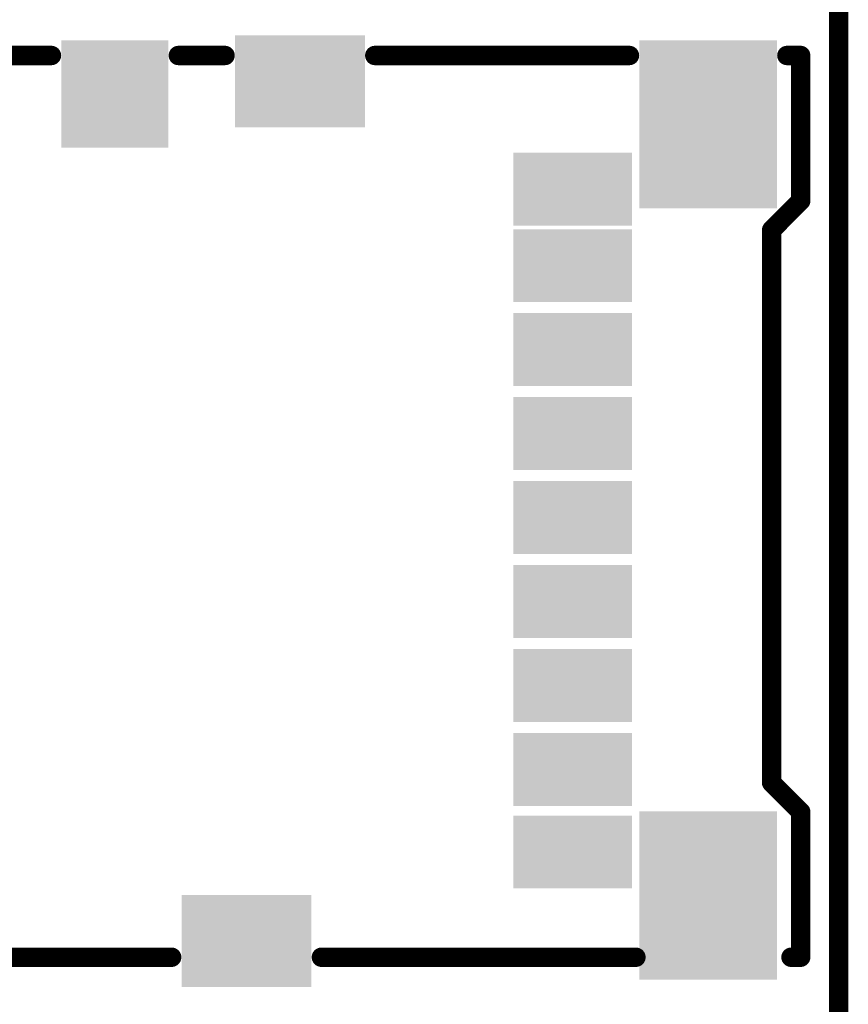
# Model space of a CAD drawing. Header units: millimetres. Extents: x 5.69 to 9.05, y 3.88 to 6.09.
# Tile 20 of 24: x 8.62 to 9.05, y 4.73 to 5.24. Entities that reach past the tile are written whole.
import ezdxf

# ---------------------------------------------------------------- set-up
doc = ezdxf.new("R2010")
doc.units = ezdxf.units.MM
doc.header["$MEASUREMENT"] = 0
for name, color, linetype in [('BottomLayer', 5, 'Continuous'), ('BottomOverlay', 54, 'Continuous'), ('BottomPaste', 16, 'Continuous'), ('BottomSolder', 6, 'Continuous'), ('KeepOutLayer', 6, 'Continuous')]:
    doc.layers.add(name, color=color, linetype=linetype)

# ---------------------------------------------------------------- blocks, each defined once
blk = doc.blocks.new('TF_SMD_TF_110_B_132')
at = {"layer": 'BottomLayer'}
for points in [[(0.19155, 0.07656), (0.2388, 0.07656), (0.19155, 0.12381), (0.2388, 0.12381)], [(-0.24136, 0.00275), (-0.20199, 0.00275), (-0.24136, 0.0618), (-0.20199, 0.0618)], [(0.20199, -0.02481), (0.24136, -0.02481), (0.20199, 0.03424), (0.24136, 0.03424)], [(-0.19045, -0.16261), (-0.16092, -0.16261), (-0.19045, -0.10946), (-0.16092, -0.10946)], [(-0.14793, -0.16261), (-0.1184, -0.16261), (-0.14793, -0.10946), (-0.1184, -0.10946)], [(-0.10462, -0.16261), (-0.07509, -0.16261), (-0.10462, -0.10946), (-0.07509, -0.10946)], [(-0.06132, -0.16261), (-0.03179, -0.16261), (-0.06132, -0.10946), (-0.03179, -0.10946)], [(-0.01801, -0.16261), (0.01152, -0.16261), (-0.01801, -0.10946), (0.01152, -0.10946)], [(0.0253, -0.16261), (0.05483, -0.16261), (0.0253, -0.10946), (0.05483, -0.10946)], [(0.0686, -0.16261), (0.09813, -0.16261), (0.0686, -0.10946), (0.09813, -0.10946)], [(0.11191, -0.16261), (0.14144, -0.16261), (0.11191, -0.10946), (0.14144, -0.10946)], [(0.15128, -0.16261), (0.18081, -0.16261), (0.15128, -0.10946), (0.18081, -0.10946)], [(-0.2375, -0.23741), (-0.15876, -0.23741), (-0.2375, -0.17442), (-0.15876, -0.17442)], [(0.16015, -0.23741), (0.23888, -0.23741), (0.16015, -0.17442), (0.23888, -0.17442)]]:
    blk.add_solid(points, dxfattribs=at)
at = {"layer": 'BottomOverlay', "const_width": 0.01}
for points in [[(-0.23, 0.18304), (-0.23, 0.0709)], [(0.235, 0.18304), (0.235, 0.13291)], [(0.235, 0.06746), (0.235, 0.04334)], [(-0.23, -0.00635), (-0.23, -0.16865)], [(0.235, -0.03391), (0.235, -0.16532)], [(-0.14, -0.23865), (-0.155, -0.25365)], [(-0.14, -0.23865), (0.145, -0.23865)], [(0.145, -0.23865), (0.16, -0.25365)], [(-0.23, -0.24865), (-0.23, -0.25365)], [(0.235, -0.24651), (0.235, -0.25365)], [(-0.23, -0.25365), (-0.155, -0.25365)], [(0.16, -0.25365), (0.235, -0.25365)]]:
    blk.add_lwpolyline(points, dxfattribs=at)
at = {"layer": 'BottomOverlay', "const_width": 0.005}
for points in [[(0.2325, 0.13291, 1), (0.2375, 0.13291, 1)], [(-0.2325, 0.0709, 1), (-0.2275, 0.0709, 1)], [(0.2325, 0.06746, 1), (0.2375, 0.06746, 1)], [(0.2325, 0.04334, 1), (0.2375, 0.04334, 1)], [(-0.2325, -0.00635, 1), (-0.2275, -0.00635, 1)], [(0.2325, -0.03391, 1), (0.2375, -0.03391, 1)], [(0.2325, -0.16532, 1), (0.2375, -0.16532, 1)], [(-0.2325, -0.16865, 1), (-0.2275, -0.16865, 1)], [(-0.1425, -0.23865, 1), (-0.1375, -0.23865, 1)], [(-0.1425, -0.23865, 1), (-0.1375, -0.23865, 1)], [(0.1425, -0.23865, 1), (0.1475, -0.23865, 1)], [(0.1425, -0.23865, 1), (0.1475, -0.23865, 1)], [(-0.2325, -0.24865, 1), (-0.2275, -0.24865, 1)], [(0.2325, -0.24651, 1), (0.2375, -0.24651, 1)], [(-0.2325, -0.25365, 1), (-0.2275, -0.25365, 1)], [(-0.2325, -0.25365, 1), (-0.2275, -0.25365, 1)], [(-0.1575, -0.25365, 1), (-0.1525, -0.25365, 1)], [(-0.1575, -0.25365, 1), (-0.1525, -0.25365, 1)], [(0.1575, -0.25365, 1), (0.1625, -0.25365, 1)], [(0.1575, -0.25365, 1), (0.1625, -0.25365, 1)], [(0.2325, -0.25365, 1), (0.2375, -0.25365, 1)], [(0.2325, -0.25365, 1), (0.2375, -0.25365, 1)]]:
    blk.add_lwpolyline(points, format="xyb", close=True, dxfattribs=at)
at = {"layer": 'BottomPaste'}
for points in [[(0.19155, 0.07656), (0.2388, 0.07656), (0.19155, 0.12381), (0.2388, 0.12381)], [(-0.24136, 0.00275), (-0.20199, 0.00275), (-0.24136, 0.0618), (-0.20199, 0.0618)], [(0.20199, -0.02481), (0.24136, -0.02481), (0.20199, 0.03424), (0.24136, 0.03424)], [(-0.19045, -0.16261), (-0.16092, -0.16261), (-0.19045, -0.10946), (-0.16092, -0.10946)], [(-0.14793, -0.16261), (-0.1184, -0.16261), (-0.14793, -0.10946), (-0.1184, -0.10946)], [(-0.10462, -0.16261), (-0.07509, -0.16261), (-0.10462, -0.10946), (-0.07509, -0.10946)], [(-0.06132, -0.16261), (-0.03179, -0.16261), (-0.06132, -0.10946), (-0.03179, -0.10946)], [(-0.01801, -0.16261), (0.01152, -0.16261), (-0.01801, -0.10946), (0.01152, -0.10946)], [(0.0253, -0.16261), (0.05483, -0.16261), (0.0253, -0.10946), (0.05483, -0.10946)], [(0.0686, -0.16261), (0.09813, -0.16261), (0.0686, -0.10946), (0.09813, -0.10946)], [(0.11191, -0.16261), (0.14144, -0.16261), (0.11191, -0.10946), (0.14144, -0.10946)], [(0.15128, -0.16261), (0.18081, -0.16261), (0.15128, -0.10946), (0.18081, -0.10946)], [(-0.2375, -0.23741), (-0.15876, -0.23741), (-0.2375, -0.17442), (-0.15876, -0.17442)], [(0.16015, -0.23741), (0.23888, -0.23741), (0.16015, -0.17442), (0.23888, -0.17442)]]:
    blk.add_solid(points, dxfattribs=at)
at = {"layer": 'BottomSolder'}
for points in [[(0.18755, 0.07256), (0.2428, 0.07256), (0.18755, 0.12781), (0.2428, 0.12781)], [(-0.24536, -0.00125), (-0.19799, -0.00125), (-0.24536, 0.0658), (-0.19799, 0.0658)], [(0.19799, -0.02881), (0.24536, -0.02881), (0.19799, 0.03824), (0.24536, 0.03824)], [(-0.19445, -0.16661), (-0.15692, -0.16661), (-0.19445, -0.10546), (-0.15692, -0.10546)], [(-0.15193, -0.16661), (-0.1144, -0.16661), (-0.15193, -0.10546), (-0.1144, -0.10546)], [(-0.10862, -0.16661), (-0.07109, -0.16661), (-0.10862, -0.10546), (-0.07109, -0.10546)], [(-0.06532, -0.16661), (-0.02779, -0.16661), (-0.06532, -0.10546), (-0.02779, -0.10546)], [(-0.02201, -0.16661), (0.01552, -0.16661), (-0.02201, -0.10546), (0.01552, -0.10546)], [(0.0213, -0.16661), (0.05883, -0.16661), (0.0213, -0.10546), (0.05883, -0.10546)], [(0.0646, -0.16661), (0.10213, -0.16661), (0.0646, -0.10546), (0.10213, -0.10546)], [(0.10791, -0.16661), (0.14544, -0.16661), (0.10791, -0.10546), (0.14544, -0.10546)], [(0.14728, -0.16661), (0.18481, -0.16661), (0.14728, -0.10546), (0.18481, -0.10546)], [(-0.24149, -0.24141), (-0.15476, -0.24141), (-0.24149, -0.17042), (-0.15476, -0.17042)], [(0.15615, -0.24141), (0.24288, -0.24141), (0.15615, -0.17042), (0.24288, -0.17042)]]:
    blk.add_solid(points, dxfattribs=at)

msp = doc.modelspace()

# ---------------------------------------------------------------- linework, layer by layer
at = {"layer": 'KeepOutLayer', "const_width": 0.01}
msp.add_lwpolyline([(9.045, 4.00311), (9.045, 5.97162)], dxfattribs=at)

# ---------------------------------------------------------------- block references
at = {"rotation": 89.99999999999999}
msp.add_blockref('TF_SMD_TF_110_B_132', (8.77177, 4.98736), dxfattribs=at)

doc.saveas('drawing.dxf')
